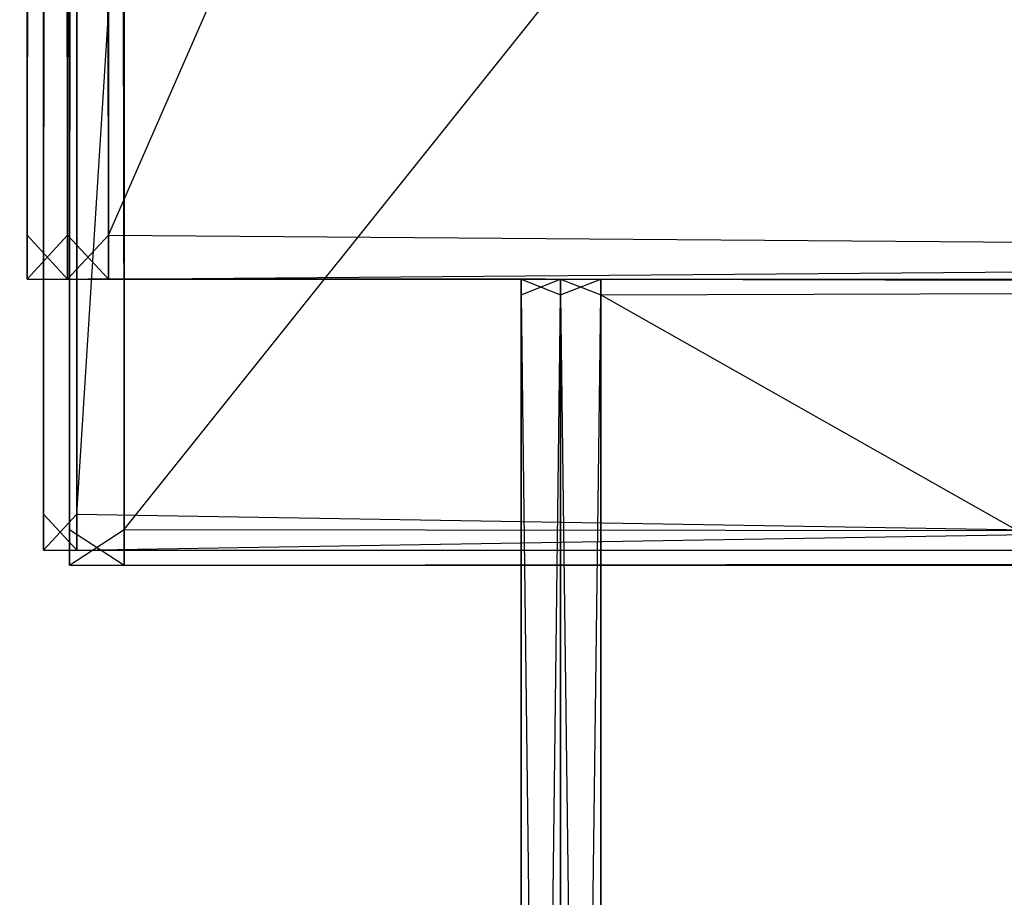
# Model space of a CAD drawing. Extents: x -0.418 to 0, y -0.27 to 0.
# Tile 14 of 89: x -0.40905 to -0.40234, y -0.25206 to -0.24608. Entities that reach past the tile are written whole.
import ezdxf

# ---------------------------------------------------------------- set-up
doc = ezdxf.new("R2010")
doc.units = 0
for name, color, linetype in [('L10_KORPUS1_0___REPLACEMTFOREMP', 7, 'CONTINUOUS'), ('L12_REGALELEMENT_0___REPLACEMTF', 7, 'CONTINUOUS'), ('L2_KORPUS2_2___REPLACEMTFOREMPT', 7, 'CONTINUOUS'), ('L4_KORPUS2_0___REPLACEMTFOREMPT', 7, 'CONTINUOUS'), ('L8_KORPUS1_2___REPLACEMTFOREMPT', 7, 'CONTINUOUS'), ('L9_KORPUS1_1___REPLACEMTFOREMPT', 7, 'CONTINUOUS')]:
    doc.layers.add(name, color=color, linetype=linetype)

msp = doc.modelspace()

# ---------------------------------------------------------------- linework, layer by layer
at = {"layer": 'L10_KORPUS1_0___REPLACEMTFOREMP', "color": 8}
for points, invisible_edges in [([(-0.417092, -0.269192), (-0.417088, -0.001198), (-0.208999, -0.269192), (-0.417092, -0.269192)], 15), ([(-0.417088, -0.0012, 0.007694), (-0.417092, -0.269191, 0.007694), (-0.208999, -0.269191, 0.007694), (-0.417088, -0.0012, 0.007694)], 15), ([(-0.208999, -0.269192), (-0.417088, -0.001198), (-0.208999, -0.001198), (-0.208999, -0.269192)], 10), ([(-0.417088, -0.0012, 0.007694), (-0.208999, -0.269191, 0.007694), (-0.208999, -0.0012, 0.007694), (-0.417088, -0.0012, 0.007694)], 15)]:
    msp.add_3dface(points, dxfattribs=dict(at, invisible_edges=invisible_edges))
at = {"layer": 'L12_REGALELEMENT_0___REPLACEMTF', "color": 40}
for points, invisible_edges in [([(-0.408998, -0.159908, 0.588606), (-0.408998, -0.247549, 0.58825), (-0.408998, -0.247549, 0.588606), (-0.408998, -0.159908, 0.588606)], 13), ([(-0.408998, -0.247549, 0.58825), (-0.408998, -0.159908, 0.588606), (-0.408998, -0.159908, 0.58825), (-0.408998, -0.247549, 0.58825)], 14), ([(-0.408998, -0.159908, 0.927976), (-0.408998, -0.247549, 0.588606), (-0.408998, -0.247549, 0.927976), (-0.408998, -0.159908, 0.927976)], 13), ([(-0.408998, -0.247549, 0.588606), (-0.408998, -0.159908, 0.927976), (-0.408998, -0.159908, 0.588606), (-0.408998, -0.247549, 0.588606)], 14), ([(-0.408998, -0.159908, 0.928212), (-0.408998, -0.247549, 0.927976), (-0.408998, -0.247549, 0.928212), (-0.408998, -0.159908, 0.928212)], 13), ([(-0.408998, -0.247549, 0.927976), (-0.408998, -0.159908, 0.928212), (-0.408998, -0.159908, 0.927976), (-0.408998, -0.247549, 0.927976)], 14), ([(-0.408724, -0.247549, 0.928212), (-0.408998, -0.159908, 0.928212), (-0.408998, -0.247549, 0.928212), (-0.408724, -0.247549, 0.928212)], 13), ([(-0.408998, -0.159908, 0.928212), (-0.408724, -0.247549, 0.928212), (-0.408724, -0.159908, 0.928212), (-0.408998, -0.159908, 0.928212)], 14), ([(-0.408724, -0.159908, 0.58825), (-0.408998, -0.247549, 0.58825), (-0.408998, -0.159908, 0.58825), (-0.408724, -0.159908, 0.58825)], 13), ([(-0.408998, -0.247549, 0.58825), (-0.408724, -0.159908, 0.58825), (-0.408724, -0.247549, 0.58825), (-0.408998, -0.247549, 0.58825)], 14), ([(-0.408445, -0.247549, 0.928212), (-0.408724, -0.159908, 0.928212), (-0.408724, -0.247549, 0.928212), (-0.408445, -0.247549, 0.928212)], 13), ([(-0.408724, -0.159908, 0.928212), (-0.408445, -0.247549, 0.928212), (-0.408445, -0.159908, 0.928212), (-0.408724, -0.159908, 0.928212)], 14), ([(-0.408445, -0.159908, 0.58825), (-0.408724, -0.247549, 0.58825), (-0.408724, -0.159908, 0.58825), (-0.408445, -0.159908, 0.58825)], 13), ([(-0.408724, -0.247549, 0.58825), (-0.408445, -0.159908, 0.58825), (-0.408445, -0.247549, 0.58825), (-0.408724, -0.247549, 0.58825)], 14), ([(-0.370066, -0.159908, 0.58825), (-0.408445, -0.247549, 0.58825), (-0.408445, -0.159908, 0.58825), (-0.370066, -0.159908, 0.58825)], 13), ([(-0.408445, -0.247549, 0.58825), (-0.370066, -0.159908, 0.58825), (-0.370066, -0.247549, 0.58825), (-0.408445, -0.247549, 0.58825)], 14), ([(-0.370066, -0.247549, 0.928212), (-0.408445, -0.159908, 0.928212), (-0.408445, -0.247549, 0.928212), (-0.370066, -0.247549, 0.928212)], 13), ([(-0.408445, -0.159908, 0.928212), (-0.370066, -0.247549, 0.928212), (-0.370066, -0.159936, 0.928212), (-0.408445, -0.159908, 0.928212)], 14), ([(-0.408998, -0.247549, 0.588606), (-0.408998, -0.247848, 0.58825), (-0.408998, -0.247848, 0.588606), (-0.408998, -0.247549, 0.588606)], 13), ([(-0.408998, -0.247848, 0.58825), (-0.408998, -0.247549, 0.588606), (-0.408998, -0.247549, 0.58825), (-0.408998, -0.247848, 0.58825)], 14), ([(-0.408998, -0.247549, 0.927976), (-0.408998, -0.247848, 0.588606), (-0.408998, -0.247848, 0.927976), (-0.408998, -0.247549, 0.927976)], 13), ([(-0.408998, -0.247848, 0.588606), (-0.408998, -0.247549, 0.927976), (-0.408998, -0.247549, 0.588606), (-0.408998, -0.247848, 0.588606)], 14), ([(-0.408998, -0.247549, 0.928212), (-0.408998, -0.247848, 0.927976), (-0.408998, -0.247848, 0.928212), (-0.408998, -0.247549, 0.928212)], 13), ([(-0.408998, -0.247848, 0.927976), (-0.408998, -0.247549, 0.928212), (-0.408998, -0.247549, 0.927976), (-0.408998, -0.247848, 0.927976)], 14), ([(-0.408724, -0.247549, 0.58825), (-0.408998, -0.247848, 0.58825), (-0.408998, -0.247549, 0.58825), (-0.408724, -0.247549, 0.58825)], 13), ([(-0.408998, -0.247848, 0.58825), (-0.408724, -0.247549, 0.58825), (-0.408724, -0.247848, 0.58825), (-0.408998, -0.247848, 0.58825)], 14), ([(-0.408724, -0.247848, 0.928212), (-0.408998, -0.247549, 0.928212), (-0.408998, -0.247848, 0.928212), (-0.408724, -0.247848, 0.928212)], 13), ([(-0.408998, -0.247549, 0.928212), (-0.408724, -0.247848, 0.928212), (-0.408724, -0.247549, 0.928212), (-0.408998, -0.247549, 0.928212)], 14), ([(-0.408445, -0.247549, 0.58825), (-0.408724, -0.247848, 0.58825), (-0.408724, -0.247549, 0.58825), (-0.408445, -0.247549, 0.58825)], 13), ([(-0.408724, -0.247848, 0.58825), (-0.408445, -0.247549, 0.58825), (-0.408445, -0.247848, 0.58825), (-0.408724, -0.247848, 0.58825)], 14), ([(-0.408445, -0.247848, 0.928212), (-0.408724, -0.247549, 0.928212), (-0.408724, -0.247848, 0.928212), (-0.408445, -0.247848, 0.928212)], 13), ([(-0.408724, -0.247549, 0.928212), (-0.408445, -0.247848, 0.928212), (-0.408445, -0.247549, 0.928212), (-0.408724, -0.247549, 0.928212)], 14), ([(-0.370066, -0.247549, 0.58825), (-0.408445, -0.247848, 0.58825), (-0.408445, -0.247549, 0.58825), (-0.370066, -0.247549, 0.58825)], 13), ([(-0.408445, -0.247848, 0.58825), (-0.370066, -0.247549, 0.58825), (-0.370066, -0.247848, 0.58825), (-0.408445, -0.247848, 0.58825)], 14), ([(-0.370066, -0.247848, 0.928212), (-0.408445, -0.247549, 0.928212), (-0.408445, -0.247848, 0.928212), (-0.370066, -0.247848, 0.928212)], 13), ([(-0.408445, -0.247549, 0.928212), (-0.370066, -0.247848, 0.928212), (-0.370066, -0.247549, 0.928212), (-0.408445, -0.247549, 0.928212)], 14), ([(-0.408857, -0.247848, 0.928071), (-0.408724, -0.247848, 0.928212), (-0.408998, -0.247848, 0.928212), (-0.408857, -0.247848, 0.928071)], 14), ([(-0.408583, -0.247848, 0.588396), (-0.408998, -0.247848, 0.58825), (-0.408724, -0.247848, 0.58825), (-0.408583, -0.247848, 0.588396)], 13), ([(-0.408998, -0.247848, 0.58825), (-0.408583, -0.247848, 0.588396), (-0.408857, -0.247848, 0.588396), (-0.408998, -0.247848, 0.58825)], 14), ([(-0.408857, -0.247848, 0.588396), (-0.408998, -0.247848, 0.588606), (-0.408998, -0.247848, 0.58825), (-0.408857, -0.247848, 0.588396)], 13), ([(-0.408998, -0.247848, 0.588606), (-0.408857, -0.247848, 0.588396), (-0.408857, -0.247848, 0.588752), (-0.408998, -0.247848, 0.588606)], 14), ([(-0.408857, -0.247848, 0.588752), (-0.408998, -0.247848, 0.927976), (-0.408998, -0.247848, 0.588606), (-0.408857, -0.247848, 0.588752)], 13), ([(-0.408998, -0.247848, 0.927976), (-0.408857, -0.247848, 0.588752), (-0.408857, -0.247848, 0.927835), (-0.408998, -0.247848, 0.927976)], 14), ([(-0.408857, -0.247848, 0.928071), (-0.408998, -0.247848, 0.927976), (-0.408857, -0.247848, 0.927835), (-0.408857, -0.247848, 0.928071)], 13), ([(-0.408998, -0.247848, 0.927976), (-0.408857, -0.247848, 0.928071), (-0.408998, -0.247848, 0.928212), (-0.408998, -0.247848, 0.927976)], 14), ([(-0.405734, -0.247848, 0.92496), (-0.408583, -0.247848, 0.928071), (-0.408857, -0.247848, 0.928071), (-0.405734, -0.247848, 0.92496)], 14), ([(-0.405464, -0.247848, 0.591633), (-0.408857, -0.247848, 0.588396), (-0.408583, -0.247848, 0.588396), (-0.405464, -0.247848, 0.591633)], 13), ([(-0.408857, -0.247848, 0.588396), (-0.405464, -0.247848, 0.591633), (-0.405734, -0.247848, 0.591633), (-0.408857, -0.247848, 0.588396)], 14), ([(-0.405734, -0.247848, 0.92496), (-0.408857, -0.247848, 0.927835), (-0.405734, -0.247848, 0.924729), (-0.405734, -0.247848, 0.92496)], 13), ([(-0.408857, -0.247848, 0.927835), (-0.405734, -0.247848, 0.92496), (-0.408857, -0.247848, 0.928071), (-0.408857, -0.247848, 0.927835)], 14), ([(-0.408724, -0.247848, 0.928212), (-0.408857, -0.247848, 0.928071), (-0.408583, -0.247848, 0.928071), (-0.408724, -0.247848, 0.928212)], 13), ([(-0.405734, -0.247848, 0.591982), (-0.408857, -0.247848, 0.927835), (-0.408857, -0.247848, 0.588752), (-0.405734, -0.247848, 0.591982)], 13), ([(-0.408857, -0.247848, 0.927835), (-0.405734, -0.247848, 0.591982), (-0.405734, -0.247848, 0.924729), (-0.408857, -0.247848, 0.927835)], 14), ([(-0.405734, -0.247848, 0.591633), (-0.408857, -0.247848, 0.588752), (-0.408857, -0.247848, 0.588396), (-0.405734, -0.247848, 0.591633)], 13), ([(-0.408857, -0.247848, 0.588752), (-0.405734, -0.247848, 0.591633), (-0.405734, -0.247848, 0.591982), (-0.408857, -0.247848, 0.588752)], 14), ([(-0.408583, -0.247848, 0.928071), (-0.408445, -0.247848, 0.928212), (-0.408724, -0.247848, 0.928212), (-0.408583, -0.247848, 0.928071)], 14), ([(-0.408304, -0.247848, 0.588396), (-0.408724, -0.247848, 0.58825), (-0.408445, -0.247848, 0.58825), (-0.408304, -0.247848, 0.588396)], 13), ([(-0.408724, -0.247848, 0.58825), (-0.408304, -0.247848, 0.588396), (-0.408583, -0.247848, 0.588396), (-0.408724, -0.247848, 0.58825)], 14), ([(-0.408583, -0.247848, 0.928071), (-0.405734, -0.247848, 0.92496), (-0.405464, -0.247848, 0.92496), (-0.408583, -0.247848, 0.928071)], 13), ([(-0.405464, -0.247848, 0.92496), (-0.408304, -0.247848, 0.928071), (-0.408583, -0.247848, 0.928071), (-0.405464, -0.247848, 0.92496)], 14), ([(-0.40519, -0.247848, 0.591633), (-0.408583, -0.247848, 0.588396), (-0.408304, -0.247848, 0.588396), (-0.40519, -0.247848, 0.591633)], 13), ([(-0.408583, -0.247848, 0.588396), (-0.40519, -0.247848, 0.591633), (-0.405464, -0.247848, 0.591633), (-0.408583, -0.247848, 0.588396)], 14), ([(-0.408445, -0.247848, 0.928212), (-0.408583, -0.247848, 0.928071), (-0.408304, -0.247848, 0.928071), (-0.408445, -0.247848, 0.928212)], 13), ([(-0.369953, -0.247848, 0.588396), (-0.408445, -0.247848, 0.58825), (-0.370066, -0.247848, 0.58825), (-0.369953, -0.247848, 0.588396)], 13), ([(-0.408445, -0.247848, 0.58825), (-0.369953, -0.247848, 0.588396), (-0.408304, -0.247848, 0.588396), (-0.408445, -0.247848, 0.58825)], 14), ([(-0.408304, -0.247848, 0.928071), (-0.370066, -0.247848, 0.928212), (-0.408445, -0.247848, 0.928212), (-0.408304, -0.247848, 0.928071)], 14), ([(-0.367438, -0.247848, 0.591633), (-0.408304, -0.247848, 0.588396), (-0.369953, -0.247848, 0.588396), (-0.367438, -0.247848, 0.591633)], 13), ([(-0.408304, -0.247848, 0.588396), (-0.367438, -0.247848, 0.591633), (-0.40519, -0.247848, 0.591633), (-0.408304, -0.247848, 0.588396)], 14), ([(-0.408304, -0.247848, 0.928071), (-0.405464, -0.247848, 0.92496), (-0.40519, -0.247848, 0.92496), (-0.408304, -0.247848, 0.928071)], 13), ([(-0.40519, -0.247848, 0.92496), (-0.369953, -0.247848, 0.928071), (-0.408304, -0.247848, 0.928071), (-0.40519, -0.247848, 0.92496)], 14), ([(-0.370066, -0.247848, 0.928212), (-0.408304, -0.247848, 0.928071), (-0.369953, -0.247848, 0.928071), (-0.370066, -0.247848, 0.928212)], 13), ([(-0.405633, -0.247848, 0.591738), (-0.405734, -0.247848, 0.591982), (-0.405734, -0.247848, 0.591633), (-0.405633, -0.247848, 0.591738)], 13), ([(-0.405734, -0.247848, 0.591982), (-0.405633, -0.247848, 0.591738), (-0.405633, -0.247848, 0.592087), (-0.405734, -0.247848, 0.591982)], 14), ([(-0.405633, -0.247848, 0.592087), (-0.405734, -0.247848, 0.924729), (-0.405734, -0.247848, 0.591982), (-0.405633, -0.247848, 0.592087)], 13), ([(-0.405734, -0.247848, 0.924729), (-0.405633, -0.247848, 0.592087), (-0.405633, -0.247848, 0.924628), (-0.405734, -0.247848, 0.924729)], 14), ([(-0.405633, -0.247848, 0.924859), (-0.405734, -0.247848, 0.924729), (-0.405633, -0.247848, 0.924628), (-0.405633, -0.247848, 0.924859)], 13), ([(-0.405734, -0.247848, 0.924729), (-0.405633, -0.247848, 0.924859), (-0.405734, -0.247848, 0.92496), (-0.405734, -0.247848, 0.924729)], 14), ([(-0.405363, -0.247848, 0.591738), (-0.405734, -0.247848, 0.591633), (-0.405464, -0.247848, 0.591633), (-0.405363, -0.247848, 0.591738)], 13), ([(-0.405734, -0.247848, 0.591633), (-0.405363, -0.247848, 0.591738), (-0.405633, -0.247848, 0.591738), (-0.405734, -0.247848, 0.591633)], 14), ([(-0.405633, -0.247848, 0.924859), (-0.405464, -0.247848, 0.92496), (-0.405734, -0.247848, 0.92496), (-0.405633, -0.247848, 0.924859)], 14), ([(-0.405363, -0.247956, 0.924859), (-0.405633, -0.247848, 0.924859), (-0.405633, -0.247956, 0.924859), (-0.405363, -0.247956, 0.924859)], 13), ([(-0.405633, -0.247848, 0.924859), (-0.405363, -0.247956, 0.924859), (-0.405363, -0.247848, 0.924859), (-0.405633, -0.247848, 0.924859)], 14), ([(-0.405363, -0.247848, 0.591738), (-0.405633, -0.247956, 0.591738), (-0.405633, -0.247848, 0.591738), (-0.405363, -0.247848, 0.591738)], 13), ([(-0.405633, -0.247956, 0.591738), (-0.405363, -0.247848, 0.591738), (-0.405363, -0.247956, 0.591738), (-0.405633, -0.247956, 0.591738)], 14), ([(-0.405633, -0.247848, 0.592087), (-0.405633, -0.247956, 0.591738), (-0.405633, -0.247956, 0.592087), (-0.405633, -0.247848, 0.592087)], 13), ([(-0.405633, -0.247956, 0.591738), (-0.405633, -0.247848, 0.592087), (-0.405633, -0.247848, 0.591738), (-0.405633, -0.247956, 0.591738)], 14), ([(-0.405633, -0.247848, 0.924628), (-0.405633, -0.247956, 0.592087), (-0.405633, -0.247956, 0.924628), (-0.405633, -0.247848, 0.924628)], 13), ([(-0.405633, -0.247956, 0.592087), (-0.405633, -0.247848, 0.924628), (-0.405633, -0.247848, 0.592087), (-0.405633, -0.247956, 0.592087)], 14), ([(-0.405464, -0.247848, 0.92496), (-0.405633, -0.247848, 0.924859), (-0.405363, -0.247848, 0.924859), (-0.405464, -0.247848, 0.92496)], 13), ([(-0.405633, -0.247848, 0.924859), (-0.405633, -0.247956, 0.924628), (-0.405633, -0.247956, 0.924859), (-0.405633, -0.247848, 0.924859)], 13), ([(-0.405633, -0.247956, 0.924628), (-0.405633, -0.247848, 0.924859), (-0.405633, -0.247848, 0.924628), (-0.405633, -0.247956, 0.924628)], 14), ([(-0.405089, -0.247848, 0.591738), (-0.405464, -0.247848, 0.591633), (-0.40519, -0.247848, 0.591633), (-0.405089, -0.247848, 0.591738)], 13), ([(-0.405464, -0.247848, 0.591633), (-0.405089, -0.247848, 0.591738), (-0.405363, -0.247848, 0.591738), (-0.405464, -0.247848, 0.591633)], 14), ([(-0.405363, -0.247848, 0.924859), (-0.40519, -0.247848, 0.92496), (-0.405464, -0.247848, 0.92496), (-0.405363, -0.247848, 0.924859)], 14), ([(-0.405089, -0.247956, 0.924859), (-0.405363, -0.247848, 0.924859), (-0.405363, -0.247956, 0.924859), (-0.405089, -0.247956, 0.924859)], 13), ([(-0.405363, -0.247848, 0.924859), (-0.405089, -0.247956, 0.924859), (-0.405089, -0.247848, 0.924859), (-0.405363, -0.247848, 0.924859)], 14), ([(-0.405089, -0.247848, 0.591738), (-0.405363, -0.247956, 0.591738), (-0.405363, -0.247848, 0.591738), (-0.405089, -0.247848, 0.591738)], 13), ([(-0.405363, -0.247956, 0.591738), (-0.405089, -0.247848, 0.591738), (-0.405089, -0.247956, 0.591738), (-0.405363, -0.247956, 0.591738)], 14), ([(-0.40519, -0.247848, 0.92496), (-0.405363, -0.247848, 0.924859), (-0.405089, -0.247848, 0.924859), (-0.40519, -0.247848, 0.92496)], 13), ([(-0.367356, -0.247848, 0.591738), (-0.40519, -0.247848, 0.591633), (-0.367438, -0.247848, 0.591633), (-0.367356, -0.247848, 0.591738)], 13), ([(-0.40519, -0.247848, 0.591633), (-0.367356, -0.247848, 0.591738), (-0.405089, -0.247848, 0.591738), (-0.40519, -0.247848, 0.591633)], 14), ([(-0.369953, -0.247848, 0.928071), (-0.40519, -0.247848, 0.92496), (-0.367438, -0.247848, 0.92496), (-0.369953, -0.247848, 0.928071)], 13), ([(-0.405089, -0.247848, 0.924859), (-0.367438, -0.247848, 0.92496), (-0.40519, -0.247848, 0.92496), (-0.405089, -0.247848, 0.924859)], 14), ([(-0.367356, -0.247848, 0.591738), (-0.405089, -0.247956, 0.591738), (-0.405089, -0.247848, 0.591738), (-0.367356, -0.247848, 0.591738)], 13), ([(-0.405089, -0.247956, 0.591738), (-0.367356, -0.247848, 0.591738), (-0.367356, -0.247956, 0.591738), (-0.405089, -0.247956, 0.591738)], 14), ([(-0.367356, -0.247956, 0.924859), (-0.405089, -0.247848, 0.924859), (-0.405089, -0.247956, 0.924859), (-0.367356, -0.247956, 0.924859)], 13), ([(-0.405089, -0.247848, 0.924859), (-0.367356, -0.247956, 0.924859), (-0.367356, -0.247848, 0.924859), (-0.405089, -0.247848, 0.924859)], 14), ([(-0.367438, -0.247848, 0.92496), (-0.405089, -0.247848, 0.924859), (-0.367356, -0.247848, 0.924859), (-0.367438, -0.247848, 0.92496)], 13), ([(-0.405363, -0.269316, 0.924859), (-0.405633, -0.247956, 0.924859), (-0.405633, -0.269316, 0.924859), (-0.405363, -0.269316, 0.924859)], 13), ([(-0.405633, -0.247956, 0.924859), (-0.405363, -0.269316, 0.924859), (-0.405363, -0.247956, 0.924859), (-0.405633, -0.247956, 0.924859)], 14), ([(-0.405363, -0.247956, 0.591738), (-0.405633, -0.269316, 0.591738), (-0.405633, -0.247956, 0.591738), (-0.405363, -0.247956, 0.591738)], 13), ([(-0.405633, -0.269316, 0.591738), (-0.405363, -0.247956, 0.591738), (-0.405363, -0.269316, 0.591738), (-0.405633, -0.269316, 0.591738)], 14), ([(-0.405633, -0.247956, 0.924859), (-0.405633, -0.269316, 0.924628), (-0.405633, -0.269316, 0.924859), (-0.405633, -0.247956, 0.924859)], 13), ([(-0.405633, -0.269316, 0.924628), (-0.405633, -0.247956, 0.924859), (-0.405633, -0.247956, 0.924628), (-0.405633, -0.269316, 0.924628)], 14), ([(-0.405633, -0.247956, 0.924628), (-0.405633, -0.269316, 0.592087), (-0.405633, -0.269316, 0.924628), (-0.405633, -0.247956, 0.924628)], 13), ([(-0.405633, -0.269316, 0.592087), (-0.405633, -0.247956, 0.924628), (-0.405633, -0.247956, 0.592087), (-0.405633, -0.269316, 0.592087)], 14), ([(-0.405633, -0.247956, 0.592087), (-0.405633, -0.269316, 0.591738), (-0.405633, -0.269316, 0.592087), (-0.405633, -0.247956, 0.592087)], 13), ([(-0.405633, -0.269316, 0.591738), (-0.405633, -0.247956, 0.592087), (-0.405633, -0.247956, 0.591738), (-0.405633, -0.269316, 0.591738)], 14), ([(-0.405089, -0.269316, 0.924859), (-0.405363, -0.247956, 0.924859), (-0.405363, -0.269316, 0.924859), (-0.405089, -0.269316, 0.924859)], 13), ([(-0.405363, -0.247956, 0.924859), (-0.405089, -0.269316, 0.924859), (-0.405089, -0.247956, 0.924859), (-0.405363, -0.247956, 0.924859)], 14), ([(-0.405089, -0.247956, 0.591738), (-0.405363, -0.269316, 0.591738), (-0.405363, -0.247956, 0.591738), (-0.405089, -0.247956, 0.591738)], 13), ([(-0.405363, -0.269316, 0.591738), (-0.405089, -0.247956, 0.591738), (-0.405089, -0.269316, 0.591738), (-0.405363, -0.269316, 0.591738)], 14), ([(-0.367356, -0.247956, 0.591738), (-0.405089, -0.269316, 0.591738), (-0.405089, -0.247956, 0.591738), (-0.367356, -0.247956, 0.591738)], 13), ([(-0.405089, -0.269316, 0.591738), (-0.367356, -0.247956, 0.591738), (-0.367356, -0.269316, 0.591738), (-0.405089, -0.269316, 0.591738)], 14), ([(-0.367356, -0.269316, 0.924859), (-0.405089, -0.247956, 0.924859), (-0.405089, -0.269316, 0.924859), (-0.367356, -0.269316, 0.924859)], 13), ([(-0.405089, -0.247956, 0.924859), (-0.367356, -0.269316, 0.924859), (-0.367356, -0.247956, 0.924859), (-0.405089, -0.247956, 0.924859)], 14)]:
    msp.add_3dface(points, dxfattribs=dict(at, invisible_edges=invisible_edges))
at = {"layer": 'L2_KORPUS2_2___REPLACEMTFOREMPT', "color": 250}
for points, invisible_edges in [([(-0.408659, -0.013019, 0.007122), (-0.408887, -0.249451, 0.007122), (-0.408887, -0.013019, 0.007122), (-0.408659, -0.013019, 0.007122)], 13), ([(-0.408887, -0.249451, 0.007122), (-0.408659, -0.013019, 0.007122), (-0.408659, -0.249451, 0.007122), (-0.408887, -0.249451, 0.007122)], 14), ([(-0.408659, -0.249451, 0.589003), (-0.408887, -0.013019, 0.589003), (-0.408887, -0.249451, 0.589003), (-0.408659, -0.249451, 0.589003)], 13), ([(-0.408887, -0.013019, 0.589003), (-0.408659, -0.249451, 0.589003), (-0.408659, -0.013019, 0.589003), (-0.408887, -0.013019, 0.589003)], 14), ([(-0.393741, -0.013019, 0.007122), (-0.408659, -0.249451, 0.007122), (-0.408659, -0.013019, 0.007122), (-0.393741, -0.013019, 0.007122)], 13), ([(-0.408659, -0.249451, 0.007122), (-0.393741, -0.013019, 0.007122), (-0.393741, -0.249451, 0.007122), (-0.408659, -0.249451, 0.007122)], 14), ([(-0.393741, -0.249451, 0.589003), (-0.408659, -0.013019, 0.589003), (-0.408659, -0.249451, 0.589003), (-0.393741, -0.249451, 0.589003)], 13), ([(-0.408659, -0.013019, 0.589003), (-0.393741, -0.249451, 0.589003), (-0.393741, -0.013019, 0.589003), (-0.408659, -0.013019, 0.589003)], 14), ([(-0.408659, -0.249451, 0.007122), (-0.408887, -0.249695, 0.007122), (-0.408887, -0.249451, 0.007122), (-0.408659, -0.249451, 0.007122)], 13), ([(-0.408887, -0.249695, 0.007122), (-0.408659, -0.249451, 0.007122), (-0.408659, -0.249695, 0.007122), (-0.408887, -0.249695, 0.007122)], 14), ([(-0.408659, -0.249695, 0.589003), (-0.408887, -0.249451, 0.589003), (-0.408887, -0.249695, 0.589003), (-0.408659, -0.249695, 0.589003)], 13), ([(-0.408887, -0.249451, 0.589003), (-0.408659, -0.249695, 0.589003), (-0.408659, -0.249451, 0.589003), (-0.408887, -0.249451, 0.589003)], 14), ([(-0.393741, -0.249451, 0.007122), (-0.408659, -0.249695, 0.007122), (-0.408659, -0.249451, 0.007122), (-0.393741, -0.249451, 0.007122)], 13), ([(-0.408659, -0.249695, 0.007122), (-0.393741, -0.249451, 0.007122), (-0.393741, -0.249695, 0.007122), (-0.408659, -0.249695, 0.007122)], 14), ([(-0.393741, -0.249695, 0.589003), (-0.408659, -0.249451, 0.589003), (-0.408659, -0.249695, 0.589003), (-0.393741, -0.249695, 0.589003)], 13), ([(-0.408659, -0.249451, 0.589003), (-0.393741, -0.249695, 0.589003), (-0.393741, -0.249451, 0.589003), (-0.408659, -0.249451, 0.589003)], 14), ([(-0.408659, -0.249695, 0.007494), (-0.408887, -0.249695, 0.007122), (-0.408659, -0.249695, 0.007122), (-0.408659, -0.249695, 0.007494)], 13), ([(-0.408887, -0.249695, 0.007122), (-0.408659, -0.249695, 0.007494), (-0.408887, -0.249695, 0.007494), (-0.408887, -0.249695, 0.007122)], 14), ([(-0.408659, -0.249695, 0.588566), (-0.408887, -0.249695, 0.007494), (-0.408659, -0.249695, 0.007494), (-0.408659, -0.249695, 0.588566)], 13), ([(-0.408887, -0.249695, 0.007494), (-0.408659, -0.249695, 0.588566), (-0.408887, -0.249695, 0.588566), (-0.408887, -0.249695, 0.007494)], 14), ([(-0.408659, -0.249695, 0.589003), (-0.408887, -0.249695, 0.588566), (-0.408659, -0.249695, 0.588566), (-0.408659, -0.249695, 0.589003)], 13), ([(-0.408887, -0.249695, 0.588566), (-0.408659, -0.249695, 0.589003), (-0.408887, -0.249695, 0.589003), (-0.408887, -0.249695, 0.588566)], 14), ([(-0.393741, -0.249695, 0.007494), (-0.408659, -0.249695, 0.007122), (-0.393741, -0.249695, 0.007122), (-0.393741, -0.249695, 0.007494)], 13), ([(-0.408659, -0.249695, 0.007122), (-0.393741, -0.249695, 0.007494), (-0.408659, -0.249695, 0.007494), (-0.408659, -0.249695, 0.007122)], 14), ([(-0.393741, -0.249695, 0.588566), (-0.408659, -0.249695, 0.007494), (-0.393741, -0.249695, 0.007494), (-0.393741, -0.249695, 0.588566)], 13), ([(-0.408659, -0.249695, 0.007494), (-0.393741, -0.249695, 0.588566), (-0.408659, -0.249695, 0.588566), (-0.408659, -0.249695, 0.007494)], 14), ([(-0.393741, -0.249695, 0.589003), (-0.408659, -0.249695, 0.588566), (-0.393741, -0.249695, 0.588566), (-0.393741, -0.249695, 0.589003)], 13), ([(-0.408659, -0.249695, 0.588566), (-0.393741, -0.249695, 0.589003), (-0.408659, -0.249695, 0.589003), (-0.408659, -0.249695, 0.588566)], 14)]:
    msp.add_3dface(points, dxfattribs=dict(at, invisible_edges=invisible_edges))
at = {"layer": 'L4_KORPUS2_0___REPLACEMTFOREMPT', "color": 250}
for points, invisible_edges in [([(-0.408338, -0.249555, 0.588239), (-0.40871, -0.000454, 0.588239), (-0.40871, -0.249555, 0.588239), (-0.408338, -0.249555, 0.588239)], 13), ([(-0.40871, -0.000454, 0.588239), (-0.408338, -0.249555, 0.588239), (-0.408338, -0.000454, 0.588239), (-0.40871, -0.000454, 0.588239)], 14), ([(-0.408338, -0.000454, 0.572863), (-0.40871, -0.249555, 0.572863), (-0.40871, -0.000454, 0.572863), (-0.408338, -0.000454, 0.572863)], 13), ([(-0.40871, -0.249555, 0.572863), (-0.408338, -0.000454, 0.572863), (-0.408338, -0.249555, 0.572863), (-0.40871, -0.249555, 0.572863)], 14), ([(-0.40871, -0.000454, 0.588239), (-0.40871, -0.249555, 0.588093), (-0.40871, -0.249555, 0.588239), (-0.40871, -0.000454, 0.588239)], 13), ([(-0.40871, -0.249555, 0.588093), (-0.40871, -0.000454, 0.588239), (-0.40871, -0.000454, 0.588093), (-0.40871, -0.249555, 0.588093)], 14), ([(-0.40871, -0.000454, 0.588093), (-0.40871, -0.249555, 0.573092), (-0.40871, -0.249555, 0.588093), (-0.40871, -0.000454, 0.588093)], 13), ([(-0.40871, -0.249555, 0.573092), (-0.40871, -0.000454, 0.588093), (-0.40871, -0.000454, 0.573092), (-0.40871, -0.249555, 0.573092)], 14), ([(-0.40871, -0.000454, 0.573092), (-0.40871, -0.249555, 0.572863), (-0.40871, -0.249555, 0.573092), (-0.40871, -0.000454, 0.573092)], 13), ([(-0.40871, -0.249555, 0.572863), (-0.40871, -0.000454, 0.573092), (-0.40871, -0.000454, 0.572863), (-0.40871, -0.249555, 0.572863)], 14), ([(-0.208999, -0.249555, 0.588239), (-0.408338, -0.000454, 0.588239), (-0.408338, -0.249555, 0.588239), (-0.208999, -0.249555, 0.588239)], 13), ([(-0.408338, -0.000454, 0.588239), (-0.208999, -0.249555, 0.588239), (-0.208999, -0.000454, 0.588239), (-0.408338, -0.000454, 0.588239)], 14), ([(-0.208999, -0.000454, 0.572863), (-0.408338, -0.249555, 0.572863), (-0.408338, -0.000454, 0.572863), (-0.208999, -0.000454, 0.572863)], 13), ([(-0.408338, -0.249555, 0.572863), (-0.208999, -0.000454, 0.572863), (-0.208999, -0.249555, 0.572863), (-0.408338, -0.249555, 0.572863)], 14), ([(-0.408338, -0.249555, 0.572863), (-0.40871, -0.249798, 0.572863), (-0.40871, -0.249555, 0.572863), (-0.408338, -0.249555, 0.572863)], 13), ([(-0.40871, -0.249798, 0.572863), (-0.408338, -0.249555, 0.572863), (-0.408338, -0.249798, 0.572863), (-0.40871, -0.249798, 0.572863)], 14), ([(-0.408338, -0.249798, 0.588239), (-0.40871, -0.249555, 0.588239), (-0.40871, -0.249798, 0.588239), (-0.408338, -0.249798, 0.588239)], 13), ([(-0.40871, -0.249555, 0.588239), (-0.408338, -0.249798, 0.588239), (-0.408338, -0.249555, 0.588239), (-0.40871, -0.249555, 0.588239)], 14), ([(-0.40871, -0.249555, 0.573092), (-0.40871, -0.249798, 0.572863), (-0.40871, -0.249798, 0.573092), (-0.40871, -0.249555, 0.573092)], 13), ([(-0.40871, -0.249798, 0.572863), (-0.40871, -0.249555, 0.573092), (-0.40871, -0.249555, 0.572863), (-0.40871, -0.249798, 0.572863)], 14), ([(-0.40871, -0.249555, 0.588093), (-0.40871, -0.249798, 0.573092), (-0.40871, -0.249798, 0.588093), (-0.40871, -0.249555, 0.588093)], 13), ([(-0.40871, -0.249798, 0.573092), (-0.40871, -0.249555, 0.588093), (-0.40871, -0.249555, 0.573092), (-0.40871, -0.249798, 0.573092)], 14), ([(-0.40871, -0.249555, 0.588239), (-0.40871, -0.249798, 0.588093), (-0.40871, -0.249798, 0.588239), (-0.40871, -0.249555, 0.588239)], 13), ([(-0.40871, -0.249798, 0.588093), (-0.40871, -0.249555, 0.588239), (-0.40871, -0.249555, 0.588093), (-0.40871, -0.249798, 0.588093)], 14), ([(-0.208999, -0.249555, 0.572863), (-0.408338, -0.249798, 0.572863), (-0.408338, -0.249555, 0.572863), (-0.208999, -0.249555, 0.572863)], 13), ([(-0.408338, -0.249798, 0.572863), (-0.208999, -0.249555, 0.572863), (-0.208999, -0.249798, 0.572863), (-0.408338, -0.249798, 0.572863)], 14), ([(-0.208999, -0.249798, 0.588239), (-0.408338, -0.249555, 0.588239), (-0.408338, -0.249798, 0.588239), (-0.208999, -0.249798, 0.588239)], 13), ([(-0.408338, -0.249555, 0.588239), (-0.208999, -0.249798, 0.588239), (-0.208999, -0.249555, 0.588239), (-0.408338, -0.249555, 0.588239)], 14), ([(-0.408338, -0.249798, 0.588093), (-0.40871, -0.249798, 0.573092), (-0.408338, -0.249798, 0.573092), (-0.408338, -0.249798, 0.588093)], 13), ([(-0.40871, -0.249798, 0.573092), (-0.408338, -0.249798, 0.588093), (-0.40871, -0.249798, 0.588093), (-0.40871, -0.249798, 0.573092)], 14), ([(-0.408338, -0.249798, 0.588239), (-0.40871, -0.249798, 0.588093), (-0.408338, -0.249798, 0.588093), (-0.408338, -0.249798, 0.588239)], 13), ([(-0.40871, -0.249798, 0.588093), (-0.408338, -0.249798, 0.588239), (-0.40871, -0.249798, 0.588239), (-0.40871, -0.249798, 0.588093)], 14), ([(-0.408338, -0.249798, 0.573092), (-0.40871, -0.249798, 0.572863), (-0.408338, -0.249798, 0.572863), (-0.408338, -0.249798, 0.573092)], 13), ([(-0.40871, -0.249798, 0.572863), (-0.408338, -0.249798, 0.573092), (-0.40871, -0.249798, 0.573092), (-0.40871, -0.249798, 0.572863)], 14), ([(-0.208999, -0.249798, 0.588093), (-0.408338, -0.249798, 0.573092), (-0.208999, -0.249798, 0.573092), (-0.208999, -0.249798, 0.588093)], 13), ([(-0.408338, -0.249798, 0.573092), (-0.208999, -0.249798, 0.588093), (-0.408338, -0.249798, 0.588093), (-0.408338, -0.249798, 0.573092)], 14), ([(-0.208999, -0.249798, 0.588239), (-0.408338, -0.249798, 0.588093), (-0.208999, -0.249798, 0.588093), (-0.208999, -0.249798, 0.588239)], 13), ([(-0.408338, -0.249798, 0.588093), (-0.208999, -0.249798, 0.588239), (-0.408338, -0.249798, 0.588239), (-0.408338, -0.249798, 0.588093)], 14), ([(-0.208999, -0.249798, 0.573092), (-0.408338, -0.249798, 0.572863), (-0.208999, -0.249798, 0.572863), (-0.208999, -0.249798, 0.573092)], 13), ([(-0.408338, -0.249798, 0.572863), (-0.208999, -0.249798, 0.573092), (-0.408338, -0.249798, 0.573092), (-0.408338, -0.249798, 0.572863)], 14)]:
    msp.add_3dface(points, dxfattribs=dict(at, invisible_edges=invisible_edges))
at = {"layer": 'L8_KORPUS1_2___REPLACEMTFOREMPT', "color": 8}
for points, invisible_edges in [([(-0.408887, -0.030978, 0.007494), (-0.408887, -0.249451, 0.007122), (-0.408887, -0.249451, 0.007494), (-0.408887, -0.030978, 0.007494)], 13), ([(-0.408887, -0.249451, 0.007122), (-0.408887, -0.030978, 0.007494), (-0.408887, -0.030978, 0.007122), (-0.408887, -0.249451, 0.007122)], 14), ([(-0.408887, -0.030978, 0.929566), (-0.408887, -0.249451, 0.007494), (-0.408887, -0.249451, 0.929566), (-0.408887, -0.030978, 0.929566)], 13), ([(-0.408887, -0.249451, 0.007494), (-0.408887, -0.030978, 0.929566), (-0.408887, -0.030978, 0.007494), (-0.408887, -0.249451, 0.007494)], 14), ([(-0.408887, -0.030978, 0.930003), (-0.408887, -0.249451, 0.929566), (-0.408887, -0.249451, 0.930003), (-0.408887, -0.030978, 0.930003)], 13), ([(-0.408887, -0.249451, 0.929566), (-0.408887, -0.030978, 0.930003), (-0.408887, -0.030978, 0.929566), (-0.408887, -0.249451, 0.929566)], 14), ([(-0.408887, -0.249451, 0.007494), (-0.408887, -0.249695, 0.007122), (-0.408887, -0.249695, 0.007494), (-0.408887, -0.249451, 0.007494)], 13), ([(-0.408887, -0.249695, 0.007122), (-0.408887, -0.249451, 0.007494), (-0.408887, -0.249451, 0.007122), (-0.408887, -0.249695, 0.007122)], 14), ([(-0.408887, -0.249451, 0.929566), (-0.408887, -0.249695, 0.007494), (-0.408887, -0.249695, 0.929566), (-0.408887, -0.249451, 0.929566)], 13), ([(-0.408887, -0.249695, 0.007494), (-0.408887, -0.249451, 0.929566), (-0.408887, -0.249451, 0.007494), (-0.408887, -0.249695, 0.007494)], 14), ([(-0.408887, -0.249451, 0.930003), (-0.408887, -0.249695, 0.929566), (-0.408887, -0.249695, 0.930003), (-0.408887, -0.249451, 0.930003)], 13), ([(-0.408887, -0.249695, 0.929566), (-0.408887, -0.249451, 0.930003), (-0.408887, -0.249451, 0.929566), (-0.408887, -0.249695, 0.929566)], 14)]:
    msp.add_3dface(points, dxfattribs=dict(at, invisible_edges=invisible_edges))
at = {"layer": 'L9_KORPUS1_1___REPLACEMTFOREMPT', "color": 8, "invisible_edges": 15}
for points in [[(-0.417088, -0.001198, 0.936), (-0.417092, -0.269192, 0.936), (-0.208999, -0.269192, 0.936), (-0.417088, -0.001198, 0.936)], [(-0.417092, -0.269191, 0.928306), (-0.417088, -0.0012, 0.928306), (-0.208999, -0.269191, 0.928306), (-0.417092, -0.269191, 0.928306)], [(-0.417088, -0.001198, 0.936), (-0.208999, -0.269192, 0.936), (-0.208999, -0.001198, 0.936), (-0.417088, -0.001198, 0.936)], [(-0.208999, -0.269191, 0.928306), (-0.417088, -0.0012, 0.928306), (-0.208999, -0.0012, 0.928306), (-0.208999, -0.269191, 0.928306)]]:
    msp.add_3dface(points, dxfattribs=at)

doc.saveas('drawing.dxf')
